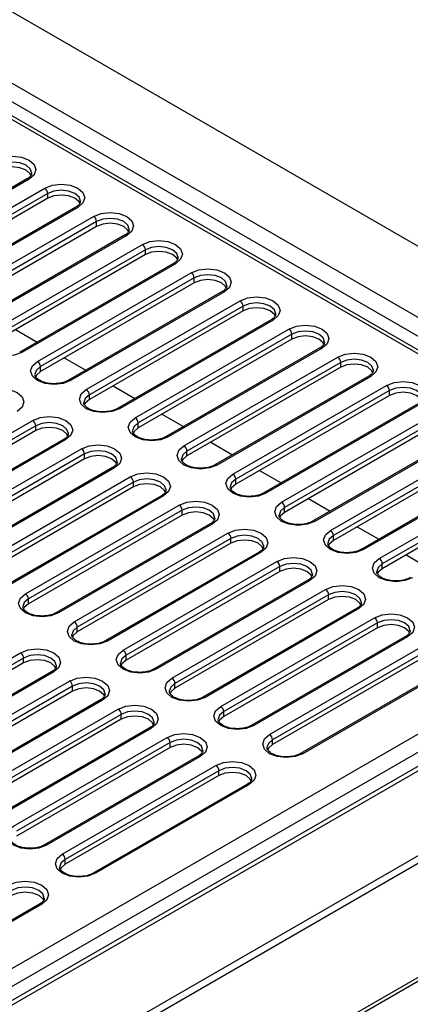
# Model space of a CAD drawing. Header units: millimetres. Extents: x 1 to 419, y 2 to 295.
# Tile 29 of 50: x 172 to 181, y 20 to 43. Entities that reach past the tile are written whole.
import ezdxf

# ---------------------------------------------------------------- set-up
doc = ezdxf.new("R2010")
doc.units = ezdxf.units.MM

msp = doc.modelspace()

# ---------------------------------------------------------------- linework, layer by layer
at = {"color": 7, "linetype": 'Continuous', "lineweight": 25}
for p, q in [((193.311, 30.918), (157.4337, 51.6295)), ((189.2208, 30.8425), (157.0537, 49.4122)), ((172.1693, 39.4069), (168.563, 37.325)), ((172.2193, 39.4019), (168.613, 37.3201)), ((168.9807, 37.1078), (172.587, 39.1896)), ((172.6577, 39.0672), (169.0514, 36.9853)), ((172.6577, 38.9528), (172.6577, 39.0672)), ((172.6577, 38.9528), (169.0514, 36.871)), ((173.3148, 38.7456), (169.7085, 36.6637)), ((173.3648, 38.7406), (169.7585, 36.6588)), ((170.1262, 36.4465), (173.7325, 38.5283)), ((173.8032, 38.4059), (170.1969, 36.324)), ((173.8032, 38.2916), (173.8032, 38.4059)), ((173.8032, 38.2916), (170.1969, 36.2097)), ((174.4603, 38.0843), (170.854, 36.0024)), ((174.5103, 38.0793), (170.904, 35.9975)), ((171.2717, 35.7852), (174.878, 37.8671)), ((174.9487, 37.7446), (171.3424, 35.6627)), ((174.9487, 37.6303), (174.9487, 37.7446)), ((174.9487, 37.6303), (171.3424, 35.5484)), ((175.6058, 37.423), (171.9996, 35.3411)), ((175.6558, 37.418), (172.0496, 35.3362)), ((172.4173, 35.1239), (176.0235, 37.2058)), ((176.0942, 37.0833), (172.488, 35.0015)), ((176.0942, 36.969), (176.0942, 37.0833)), ((176.0942, 36.969), (172.488, 34.8871)), ((176.7513, 36.7617), (173.1451, 34.6799)), ((176.8013, 36.7567), (173.1951, 34.6749)), ((173.5628, 34.4626), (177.169, 36.5445)), ((177.2397, 36.422), (173.6335, 34.3402)), ((177.2397, 36.3077), (173.6335, 34.2258)), ((177.2397, 36.3077), (177.2397, 36.422)), ((177.8968, 36.1004), (174.2906, 34.0186)), ((177.9468, 36.0955), (174.3406, 34.0136)), ((171.9004, 35.8705), (172.4085, 35.5772)), ((174.7083, 33.8013), (178.3145, 35.8832)), ((178.3852, 35.7607), (174.779, 33.6789)), ((178.3852, 35.6464), (174.779, 33.5646)), ((178.3852, 35.6464), (178.3852, 35.7607)), ((179.0423, 35.4391), (175.4361, 33.3573)), ((179.0923, 35.4342), (175.4861, 33.3523)), ((173.0459, 35.2092), (173.554, 34.9159)), ((175.8538, 33.1401), (179.46, 35.2219)), ((172.488, 34.8871), (172.488, 35.0015)), ((179.5307, 35.0994), (175.9245, 33.0176)), ((179.5307, 34.9851), (175.9245, 32.9033)), ((179.5307, 34.9851), (179.5307, 35.0994)), ((180.1879, 34.7778), (176.5816, 32.696)), ((180.2379, 34.7729), (176.6316, 32.691)), ((174.1914, 34.5479), (174.6995, 34.2546)), ((176.9993, 32.4788), (180.6055, 34.5606)), ((173.6335, 34.2258), (173.6335, 34.3402)), ((180.6763, 34.4381), (177.07, 32.3563)), ((180.6763, 34.3238), (177.07, 32.242)), ((180.6763, 34.3238), (180.6763, 34.4381)), ((181.3334, 34.1165), (177.7271, 32.0347)), ((181.3834, 34.1116), (177.7771, 32.0297)), ((175.3369, 33.8867), (175.845, 33.5933)), ((178.1448, 31.8175), (181.7511, 33.8993)), ((181.8218, 33.7768), (178.2155, 31.695)), ((168.6979, 31.6542), (172.3041, 33.736)), ((172.3748, 33.6136), (168.7686, 31.5317)), ((172.3748, 33.4992), (172.3748, 33.6136)), ((174.779, 33.5646), (174.779, 33.6789)), ((181.8218, 33.6625), (178.2155, 31.5807)), ((172.3748, 33.4992), (168.7686, 31.4174)), ((173.0319, 33.292), (169.4257, 31.2101)), ((173.0819, 33.287), (169.4757, 31.2052)), ((182.4789, 33.4552), (178.8726, 31.3734)), ((182.5289, 33.4503), (178.9226, 31.3684)), ((169.8434, 30.9929), (173.4496, 33.0747)), ((176.4825, 33.2254), (176.9905, 32.9321)), ((179.2903, 31.1562), (182.8966, 33.238)), ((182.9673, 33.1155), (179.361, 31.0337)), ((173.5203, 32.9523), (169.9141, 30.8704)), ((173.5203, 32.838), (169.9141, 30.7561)), ((173.5203, 32.838), (173.5203, 32.9523)), ((175.9245, 32.9033), (175.9245, 33.0176)), ((182.9673, 33.0012), (179.361, 30.9194)), ((174.1774, 32.6307), (170.5712, 30.5488)), ((174.2274, 32.6257), (170.6212, 30.5439)), ((183.6244, 32.794), (180.0182, 30.7121)), ((183.6744, 32.789), (180.0681, 30.7072)), ((170.9889, 30.3316), (174.5951, 32.4135)), ((177.628, 32.5641), (178.1361, 32.2708)), ((180.4358, 30.4949), (184.0421, 32.5767)), ((184.1128, 32.4543), (180.5066, 30.3724)), ((174.6659, 32.291), (171.0596, 30.2091)), ((174.6659, 32.1767), (171.0596, 30.0948)), ((174.6659, 32.1767), (174.6659, 32.291)), ((177.07, 32.242), (177.07, 32.3563)), ((184.1128, 32.3399), (180.5066, 30.2581)), ((175.323, 31.9694), (171.7167, 29.8875)), ((175.373, 31.9644), (171.7667, 29.8826)), ((178.7735, 31.9028), (179.2816, 31.6095)), ((172.1344, 29.6703), (175.7407, 31.7522)), ((178.2155, 31.5807), (178.2155, 31.695)), ((175.8114, 31.6297), (172.2051, 29.5478)), ((175.8114, 31.5154), (172.2051, 29.4335)), ((175.8114, 31.5154), (175.8114, 31.6297)), ((176.4685, 31.3081), (172.8622, 29.2262)), ((176.5185, 31.3031), (172.9122, 29.2213)), ((179.919, 31.2415), (180.4271, 30.9482)), ((173.2799, 29.009), (176.8862, 31.0909)), ((179.361, 30.9194), (179.361, 31.0337)), ((163.9885, 16.3547), (189.0767, 30.8378)), ((176.9569, 30.9684), (173.3506, 28.8866)), ((176.9569, 30.8541), (173.3506, 28.7722)), ((176.9569, 30.8541), (176.9569, 30.9684)), ((190.2129, 30.7385), (164.0489, 15.6344)), ((189.2605, 30.5194), (164.1724, 16.0363)), ((190.3674, 30.7204), (164.1865, 15.6066)), ((177.614, 30.6468), (174.0077, 28.565)), ((177.664, 30.6418), (174.0577, 28.56)), ((181.0645, 30.5802), (181.5726, 30.2869)), ((164.2882, 13.4963), (193.4072, 30.3063)), ((164.4141, 13.7471), (193.311, 30.4289)), ((174.4254, 28.3477), (178.0317, 30.4296)), ((178.1024, 30.3071), (174.4961, 28.2253)), ((178.1024, 30.1928), (178.1024, 30.3071)), ((180.5066, 30.2581), (180.5066, 30.3724)), ((178.1024, 30.1928), (174.4961, 28.1109)), ((178.7595, 29.9855), (175.1533, 27.9037)), ((178.8095, 29.9806), (175.2033, 27.8987)), ((175.5709, 27.6864), (179.1772, 29.7683)), ((179.2479, 29.6458), (175.6417, 27.564)), ((179.2479, 29.5315), (179.2479, 29.6458)), ((172.2051, 29.4335), (172.2051, 29.5478)), ((179.2479, 29.5315), (175.6417, 27.4497)), ((179.905, 29.3242), (176.2988, 27.2424)), ((179.955, 29.3193), (176.3488, 27.2374)), ((176.7165, 27.0252), (180.3227, 29.107)), ((180.3934, 28.9845), (176.7872, 26.9027)), ((180.3934, 28.8702), (180.3934, 28.9845)), ((173.3506, 28.7722), (173.3506, 28.8866)), ((180.3934, 28.8702), (176.7872, 26.7884)), ((181.0505, 28.6629), (177.4443, 26.5811)), ((181.1005, 28.658), (177.4943, 26.5761)), ((177.862, 26.3639), (181.4682, 28.4457)), ((168.415, 26.2006), (172.0213, 28.2824)), ((174.4961, 28.1109), (174.4961, 28.2253)), ((181.5389, 28.3232), (177.9327, 26.2414)), ((181.5389, 28.2089), (177.9327, 26.1271)), ((172.092, 28.16), (168.4857, 26.0781)), ((172.092, 28.0456), (168.4857, 25.9638)), ((172.092, 28.0456), (172.092, 28.16)), ((182.196, 28.0016), (178.5898, 25.9198)), ((182.246, 27.9967), (178.6398, 25.9148)), ((172.7491, 27.8384), (169.1428, 25.7565)), ((172.7991, 27.8334), (169.1928, 25.7516)), ((169.5605, 25.5393), (173.1668, 27.6211)), ((175.6417, 27.4497), (175.6417, 27.564)), ((173.2375, 27.4987), (169.6313, 25.4168)), ((173.2375, 27.3843), (169.6313, 25.3025)), ((173.2375, 27.3843), (173.2375, 27.4987)), ((173.8946, 27.1771), (170.2884, 25.0952)), ((173.9446, 27.1721), (170.3384, 25.0903)), ((170.7061, 24.878), (174.3123, 26.9598)), ((174.383, 26.8374), (170.7768, 24.7555)), ((174.383, 26.7231), (174.383, 26.8374)), ((176.7872, 26.7884), (176.7872, 26.9027)), ((174.383, 26.7231), (170.7768, 24.6412)), ((175.0401, 26.5158), (171.4339, 24.4339)), ((175.0901, 26.5108), (171.4839, 24.429)), ((171.8516, 24.2167), (175.4578, 26.2986)), ((175.5285, 26.1761), (171.9223, 24.0942)), ((175.5285, 26.0618), (175.5285, 26.1761)), ((177.9327, 26.1271), (177.9327, 26.2414)), ((175.5285, 26.0618), (171.9223, 23.9799)), ((164.1185, 10.6343), (190.2673, 25.7297)), ((164.1724, 10.7534), (190.3212, 25.8487)), ((176.1856, 25.8545), (172.5794, 23.7726)), ((176.2356, 25.8495), (172.6294, 23.7677)), ((172.9971, 23.5554), (176.6033, 25.6373)), ((176.674, 25.5148), (173.0678, 23.4329)), ((176.674, 25.4005), (176.674, 25.5148)), ((176.674, 25.4005), (173.0678, 23.3186)), ((177.3311, 25.1932), (173.7249, 23.1114)), ((177.3811, 25.1882), (173.7749, 23.1064)), ((173.0678, 23.3186), (173.0678, 23.4329)), ((172.4663, 22.3847), (168.86, 20.3029)), ((172.5162, 22.3798), (168.91, 20.298))]:
    msp.add_line(p, q, dxfattribs=at)
at = {"color": 8, "linetype": 'Continuous', "lineweight": 25}
for p, q in [((157.1734, 50.1107), (190.3661, 30.9489)), ((190.0887, 30.6668), (157.1044, 49.7082)), ((157.04, 49.3322), (189.0767, 30.8378))]:
    msp.add_line(p, q, dxfattribs=at)
at = {"color": 7, "linetype": 'Continuous', "lineweight": 25, "flags": 128}
for points in [[(171.4414, 39.8509), (171.6199, 39.9198), (171.8304, 39.9439), (172.0408, 39.9198), (172.2193, 39.8509), (172.3385, 39.7479), (172.3804, 39.6264), (172.3385, 39.5049), (172.2193, 39.4019)], [(172.2676, 39.4918), (172.2461, 39.5299), (172.1486, 39.6141), (172.0026, 39.6705), (171.8304, 39.6902), (171.6581, 39.6705), (171.5122, 39.6141)], [(172.587, 39.1896), (172.7654, 39.2585), (172.9759, 39.2826), (173.1863, 39.2585), (173.3648, 39.1896), (173.484, 39.0866), (173.5259, 38.9651), (173.484, 38.8436), (173.3648, 38.7406)], [(173.4131, 38.8305), (173.3916, 38.8686), (173.2941, 38.9528), (173.1481, 39.0092), (172.9759, 39.0289), (172.8037, 39.0092), (172.6577, 38.9528)], [(173.7325, 38.5283), (173.9109, 38.5972), (174.1214, 38.6213), (174.3319, 38.5972), (174.5103, 38.5283), (174.6295, 38.4253), (174.6714, 38.3038), (174.6295, 38.1823), (174.5103, 38.0793)], [(174.5586, 38.1692), (174.5371, 38.2073), (174.4396, 38.2916), (174.2936, 38.3479), (174.1214, 38.3676), (173.9492, 38.3479), (173.8032, 38.2916)], [(174.878, 37.8671), (175.0564, 37.9359), (175.2669, 37.9601), (175.4774, 37.9359), (175.6558, 37.8671), (175.775, 37.7641), (175.8169, 37.6425), (175.775, 37.521), (175.6558, 37.418)], [(175.7042, 37.5079), (175.6826, 37.546), (175.5851, 37.6303), (175.4391, 37.6866), (175.2669, 37.7064), (175.0947, 37.6866), (174.9487, 37.6303)], [(176.0235, 37.2058), (176.2019, 37.2746), (176.4124, 37.2988), (176.6229, 37.2746), (176.8013, 37.2058), (176.9205, 37.1028), (176.9624, 36.9813), (176.9205, 36.8597), (176.8013, 36.7567)], [(176.8497, 36.8466), (176.8282, 36.8847), (176.7306, 36.969), (176.5846, 37.0253), (176.4124, 37.0451), (176.2402, 37.0253), (176.0942, 36.969)], [(177.169, 36.5445), (177.3474, 36.6133), (177.5579, 36.6375), (177.7684, 36.6133), (177.9468, 36.5445), (178.0661, 36.4415), (178.1079, 36.32), (178.0661, 36.1985), (177.9468, 36.0955)], [(177.9952, 36.1853), (177.9737, 36.2234), (177.8761, 36.3077), (177.7301, 36.364), (177.5579, 36.3838), (177.3857, 36.364), (177.2397, 36.3077)], [(178.3145, 35.8832), (178.493, 35.952), (178.7034, 35.9762), (178.9139, 35.952), (179.0923, 35.8832), (179.2116, 35.7802), (179.2534, 35.6587), (179.2116, 35.5372), (179.0923, 35.4342)], [(172.0496, 35.3362), (171.8711, 35.2674), (171.6606, 35.2432), (171.4502, 35.2674), (171.2717, 35.3362), (171.1525, 35.4392), (171.1106, 35.5607), (171.1525, 35.6822), (171.2717, 35.7852)], [(179.1407, 35.5241), (179.1192, 35.5621), (179.0216, 35.6464), (178.8756, 35.7027), (178.7034, 35.7225), (178.5312, 35.7027), (178.3852, 35.6464)], [(179.46, 35.2219), (179.6385, 35.2907), (179.8489, 35.3149), (180.0594, 35.2907), (180.2379, 35.2219), (180.3571, 35.1189), (180.3989, 34.9974), (180.3571, 34.8759), (180.2379, 34.7729)], [(173.1951, 34.6749), (173.0166, 34.6061), (172.8062, 34.5819), (172.5957, 34.6061), (172.4173, 34.6749), (172.298, 34.7779), (172.2562, 34.8994), (172.298, 35.0209), (172.4173, 35.1239)], [(180.2862, 34.8628), (180.2647, 34.9008), (180.1671, 34.9851), (180.0212, 35.0414), (179.8489, 35.0612), (179.6767, 35.0414), (179.5307, 34.9851)], [(172.488, 34.8871), (172.3904, 34.8029), (172.3692, 34.7655)], [(171.1586, 34.3973), (171.337, 34.4662), (171.5475, 34.4903), (171.758, 34.4662), (171.9364, 34.3973), (172.0556, 34.2943), (172.0975, 34.1728), (172.0556, 34.0513), (171.9364, 33.9483)], [(174.3406, 34.0136), (174.1621, 33.9448), (173.9517, 33.9206), (173.7412, 33.9448), (173.5628, 34.0136), (173.4435, 34.1166), (173.4017, 34.2381), (173.4435, 34.3596), (173.5628, 34.4626)], [(180.6055, 34.5606), (180.784, 34.6294), (180.9945, 34.6536), (181.2049, 34.6294), (181.3834, 34.5606), (181.5026, 34.4576), (181.5445, 34.3361), (181.5026, 34.2146), (181.3834, 34.1116)], [(173.6335, 34.2258), (173.5359, 34.1416), (173.5147, 34.1042)], [(181.4317, 34.2015), (181.4102, 34.2395), (181.3127, 34.3238), (181.1667, 34.3801), (180.9945, 34.3999), (180.8222, 34.3801), (180.6763, 34.3238)], [(172.3041, 33.736), (172.4825, 33.8049), (172.693, 33.829), (172.9035, 33.8049), (173.0819, 33.736), (173.2012, 33.633), (173.243, 33.5115), (173.2012, 33.39), (173.0819, 33.287)], [(175.4861, 33.3523), (175.3077, 33.2835), (175.0972, 33.2593), (174.8867, 33.2835), (174.7083, 33.3523), (174.5891, 33.4553), (174.5472, 33.5768), (174.5891, 33.6983), (174.7083, 33.8013)], [(173.1303, 33.3769), (173.1088, 33.415), (173.0112, 33.4992), (172.8652, 33.5556), (172.693, 33.5753), (172.5208, 33.5556), (172.3748, 33.4992)], [(174.779, 33.5646), (174.6814, 33.4803), (174.6602, 33.4429)], [(173.4496, 33.0747), (173.6281, 33.1436), (173.8385, 33.1677), (174.049, 33.1436), (174.2274, 33.0747), (174.3467, 32.9717), (174.3885, 32.8502), (174.3467, 32.7287), (174.2274, 32.6257)], [(176.6316, 32.691), (176.4532, 32.6222), (176.2427, 32.598), (176.0322, 32.6222), (175.8538, 32.691), (175.7346, 32.794), (175.6927, 32.9155), (175.7346, 33.037), (175.8538, 33.1401)], [(174.2758, 32.7156), (174.2543, 32.7537), (174.1567, 32.838), (174.0107, 32.8943), (173.8385, 32.914), (173.6663, 32.8943), (173.5203, 32.838)], [(175.9245, 32.9033), (175.827, 32.819), (175.8057, 32.7816)], [(174.5951, 32.4135), (174.7736, 32.4823), (174.984, 32.5064), (175.1945, 32.4823), (175.373, 32.4135), (175.4922, 32.3104), (175.534, 32.1889), (175.4922, 32.0674), (175.373, 31.9644)], [(177.7771, 32.0297), (177.5987, 31.9609), (177.3882, 31.9367), (177.1777, 31.9609), (176.9993, 32.0297), (176.8801, 32.1327), (176.8382, 32.2543), (176.8801, 32.3758), (176.9993, 32.4788)], [(175.4213, 32.0543), (175.3998, 32.0924), (175.3022, 32.1767), (175.1563, 32.233), (174.984, 32.2527), (174.8118, 32.233), (174.6659, 32.1767)], [(177.07, 32.242), (176.9725, 32.1577), (176.9512, 32.1203)], [(175.7407, 31.7522), (175.9191, 31.821), (176.1296, 31.8452), (176.34, 31.821), (176.5185, 31.7522), (176.6377, 31.6492), (176.6796, 31.5276), (176.6377, 31.4061), (176.5185, 31.3031)], [(178.9226, 31.3684), (178.7442, 31.2996), (178.5337, 31.2755), (178.3232, 31.2996), (178.1448, 31.3684), (178.0256, 31.4715), (177.9837, 31.593), (178.0256, 31.7145), (178.1448, 31.8175)], [(176.5668, 31.393), (176.5453, 31.4311), (176.4478, 31.5154), (176.3018, 31.5717), (176.1296, 31.5915), (175.9574, 31.5717), (175.8114, 31.5154)], [(178.2155, 31.5807), (178.118, 31.4964), (178.0967, 31.459)], [(176.8862, 31.0909), (177.0646, 31.1597), (177.2751, 31.1839), (177.4856, 31.1597), (177.664, 31.0909), (177.7832, 30.9879), (177.8251, 30.8664), (177.7832, 30.7449), (177.664, 30.6418)], [(180.0681, 30.7072), (179.8897, 30.6383), (179.6792, 30.6142), (179.4688, 30.6383), (179.2903, 30.7072), (179.1711, 30.8102), (179.1292, 30.9317), (179.1711, 31.0532), (179.2903, 31.1562)], [(177.7123, 30.7317), (177.6908, 30.7698), (177.5933, 30.8541), (177.4473, 30.9104), (177.2751, 30.9302), (177.1029, 30.9104), (176.9569, 30.8541)], [(179.361, 30.9194), (179.2635, 30.8351), (179.2423, 30.7977)], [(178.0317, 30.4296), (178.2101, 30.4984), (178.4206, 30.5226), (178.6311, 30.4984), (178.8095, 30.4296), (178.9287, 30.3266), (178.9706, 30.2051), (178.9287, 30.0836), (178.8095, 29.9806)], [(181.2137, 30.0459), (181.0352, 29.977), (180.8248, 29.9529), (180.6143, 29.977), (180.4358, 30.0459), (180.3166, 30.1489), (180.2748, 30.2704), (180.3166, 30.3919), (180.4358, 30.4949)], [(178.8579, 30.0704), (178.8363, 30.1085), (178.7388, 30.1928), (178.5928, 30.2491), (178.4206, 30.2689), (178.2484, 30.2491), (178.1024, 30.1928)], [(180.5066, 30.2581), (180.409, 30.1738), (180.3878, 30.1364)], [(179.1772, 29.7683), (179.3556, 29.8371), (179.5661, 29.8613), (179.7766, 29.8371), (179.955, 29.7683), (180.0742, 29.6653), (180.1161, 29.5438), (180.0742, 29.4223), (179.955, 29.3193)], [(172.9122, 29.2213), (172.7338, 29.1525), (172.5233, 29.1283), (172.3128, 29.1525), (172.1344, 29.2213), (172.0152, 29.3243), (171.9733, 29.4458), (172.0152, 29.5673), (172.1344, 29.6703)], [(180.0034, 29.4092), (179.9818, 29.4472), (179.8843, 29.5315), (179.7383, 29.5878), (179.5661, 29.6076), (179.3939, 29.5878), (179.2479, 29.5315)], [(172.2051, 29.4335), (172.1076, 29.3493), (172.0863, 29.3119)], [(180.3227, 29.107), (180.5011, 29.1758), (180.7116, 29.2), (180.9221, 29.1758), (181.1005, 29.107), (181.2197, 29.004), (181.2616, 28.8825), (181.2197, 28.761), (181.1005, 28.658)], [(174.0577, 28.56), (173.8793, 28.4912), (173.6688, 28.467), (173.4584, 28.4912), (173.2799, 28.56), (173.1607, 28.663), (173.1188, 28.7845), (173.1607, 28.906), (173.2799, 29.009)], [(181.1489, 28.7479), (181.1274, 28.7859), (181.0298, 28.8702), (180.8838, 28.9265), (180.7116, 28.9463), (180.5394, 28.9265), (180.3934, 28.8702)], [(173.3506, 28.7722), (173.2531, 28.688), (173.2318, 28.6506)], [(172.0213, 28.2824), (172.1997, 28.3513), (172.4102, 28.3754), (172.6207, 28.3513), (172.7991, 28.2824), (172.9183, 28.1794), (172.9602, 28.0579), (172.9183, 27.9364), (172.7991, 27.8334)], [(175.2033, 27.8987), (175.0248, 27.8299), (174.8143, 27.8057), (174.6039, 27.8299), (174.4254, 27.8987), (174.3062, 28.0017), (174.2643, 28.1232), (174.3062, 28.2447), (174.4254, 28.3477)], [(172.8475, 27.9233), (172.8259, 27.9614), (172.7284, 28.0456), (172.5824, 28.1019), (172.4102, 28.1217), (172.238, 28.1019), (172.092, 28.0456)], [(174.4961, 28.1109), (174.3986, 28.0267), (174.3774, 27.9893)], [(173.1668, 27.6211), (173.3452, 27.69), (173.5557, 27.7141), (173.7662, 27.69), (173.9446, 27.6211), (174.0638, 27.5181), (174.1057, 27.3966), (174.0638, 27.2751), (173.9446, 27.1721)], [(176.3488, 27.2374), (176.1703, 27.1686), (175.9599, 27.1444), (175.7494, 27.1686), (175.5709, 27.2374), (175.4517, 27.3404), (175.4099, 27.4619), (175.4517, 27.5834), (175.5709, 27.6864)], [(173.993, 27.262), (173.9714, 27.3001), (173.8739, 27.3843), (173.7279, 27.4407), (173.5557, 27.4604), (173.3835, 27.4407), (173.2375, 27.3843)], [(175.6417, 27.4497), (175.5441, 27.3654), (175.5229, 27.328)], [(174.3123, 26.9598), (174.4907, 27.0287), (174.7012, 27.0528), (174.9117, 27.0287), (175.0901, 26.9598), (175.2093, 26.8568), (175.2512, 26.7353), (175.2093, 26.6138), (175.0901, 26.5108)], [(177.4943, 26.5761), (177.3158, 26.5073), (177.1054, 26.4831), (176.8949, 26.5073), (176.7165, 26.5761), (176.5972, 26.6791), (176.5554, 26.8006), (176.5972, 26.9222), (176.7165, 27.0252)], [(175.1385, 26.6007), (175.117, 26.6388), (175.0194, 26.7231), (174.8734, 26.7794), (174.7012, 26.7991), (174.529, 26.7794), (174.383, 26.7231)], [(176.7872, 26.7884), (176.6896, 26.7041), (176.6684, 26.6667)], [(175.4578, 26.2986), (175.6362, 26.3674), (175.8467, 26.3916), (176.0572, 26.3674), (176.2356, 26.2986), (176.3549, 26.1955), (176.3967, 26.074), (176.3549, 25.9525), (176.2356, 25.8495)], [(178.6398, 25.9148), (178.4614, 25.846), (178.2509, 25.8218), (178.0404, 25.846), (177.862, 25.9148), (177.7427, 26.0179), (177.7009, 26.1394), (177.7427, 26.2609), (177.862, 26.3639)], [(176.284, 25.9394), (176.2625, 25.9775), (176.1649, 26.0618), (176.0189, 26.1181), (175.8467, 26.1379), (175.6745, 26.1181), (175.5285, 26.0618)], [(177.9327, 26.1271), (177.8351, 26.0428), (177.8139, 26.0054)], [(176.6033, 25.6373), (176.7818, 25.7061), (176.9922, 25.7303), (177.2027, 25.7061), (177.3811, 25.6373), (177.5004, 25.5343), (177.5422, 25.4128), (177.5004, 25.2912), (177.3811, 25.1882)], [(177.4295, 25.2781), (177.408, 25.3162), (177.3104, 25.4005), (177.1644, 25.4568), (176.9922, 25.4766), (176.82, 25.4568), (176.674, 25.4005)], [(172.6294, 23.7677), (172.451, 23.6989), (172.2405, 23.6747), (172.03, 23.6989), (171.8516, 23.7677), (171.7323, 23.8707), (171.6905, 23.9922), (171.7323, 24.1137), (171.8516, 24.2167)], [(173.7749, 23.1064), (173.5965, 23.0376), (173.386, 23.0134), (173.1755, 23.0376), (172.9971, 23.1064), (172.8779, 23.2094), (172.836, 23.3309), (172.8779, 23.4524), (172.9971, 23.5554)], [(173.0678, 23.3186), (172.9702, 23.2344), (172.949, 23.197)], [(171.7384, 22.8288), (171.9169, 22.8976), (172.1273, 22.9218), (172.3378, 22.8976), (172.5162, 22.8288), (172.6355, 22.7258), (172.6773, 22.6043), (172.6355, 22.4828), (172.5162, 22.3798)], [(171.8091, 22.592), (171.9551, 22.6483), (172.1273, 22.6681), (172.2995, 22.6483), (172.4455, 22.592), (172.5431, 22.5078), (172.5641, 22.4708)]]:
    msp.add_lwpolyline(points, dxfattribs=at)
at = {"color": 8, "linetype": 'Continuous', "lineweight": 25, "flags": 128}
for points in [[(172.2803, 39.5415), (172.2804, 39.5448), (172.2461, 39.6442), (172.1486, 39.7285), (172.0026, 39.7848), (171.8304, 39.8045), (171.6581, 39.7848), (171.5122, 39.7285)], [(173.4258, 38.8802), (173.4259, 38.8835), (173.3916, 38.9829), (173.2941, 39.0672), (173.1481, 39.1235), (172.9759, 39.1433), (172.8037, 39.1235), (172.6577, 39.0672)], [(174.5713, 38.2189), (174.5714, 38.2222), (174.5371, 38.3216), (174.4396, 38.4059), (174.2936, 38.4622), (174.1214, 38.482), (173.9492, 38.4622), (173.8032, 38.4059)], [(175.7169, 37.5576), (175.7169, 37.5609), (175.6826, 37.6603), (175.5851, 37.7446), (175.4391, 37.8009), (175.2669, 37.8207), (175.0947, 37.8009), (174.9487, 37.7446)], [(176.8624, 36.8963), (176.8624, 36.8996), (176.8282, 36.999), (176.7306, 37.0833), (176.5846, 37.1396), (176.4124, 37.1594), (176.2402, 37.1396), (176.0942, 37.0833)], [(178.0079, 36.235), (178.0079, 36.2383), (177.9737, 36.3377), (177.8761, 36.422), (177.7301, 36.4783), (177.5579, 36.4981), (177.3857, 36.4783), (177.2397, 36.422)], [(179.1534, 35.5737), (179.1534, 35.577), (179.1192, 35.6764), (179.0216, 35.7607), (178.8756, 35.817), (178.7034, 35.8368), (178.5312, 35.817), (178.3852, 35.7607)], [(180.2989, 34.9125), (180.2989, 34.9157), (180.2647, 35.0151), (180.1671, 35.0994), (180.0212, 35.1557), (179.8489, 35.1755), (179.6767, 35.1557), (179.5307, 35.0994)], [(172.488, 35.0015), (172.3904, 34.9172), (172.3562, 34.821)], [(181.4444, 34.2512), (181.4445, 34.2544), (181.4102, 34.3539), (181.3127, 34.4381), (181.1667, 34.4944), (180.9945, 34.5142), (180.8222, 34.4944), (180.6763, 34.4381)], [(173.6335, 34.3402), (173.5359, 34.2559), (173.5017, 34.1597)], [(173.143, 33.4266), (173.143, 33.4299), (173.1088, 33.5293), (173.0112, 33.6136), (172.8652, 33.6699), (172.693, 33.6896), (172.5208, 33.6699), (172.3748, 33.6136)], [(174.779, 33.6789), (174.6814, 33.5946), (174.6472, 33.4985)], [(174.2885, 32.7653), (174.2885, 32.7686), (174.2543, 32.868), (174.1567, 32.9523), (174.0107, 33.0086), (173.8385, 33.0284), (173.6663, 33.0086), (173.5203, 32.9523)], [(175.9245, 33.0176), (175.827, 32.9333), (175.7927, 32.8372)], [(175.434, 32.104), (175.434, 32.1073), (175.3998, 32.2067), (175.3022, 32.291), (175.1563, 32.3473), (174.984, 32.3671), (174.8118, 32.3473), (174.6659, 32.291)], [(177.07, 32.3563), (176.9725, 32.272), (176.9382, 32.1759)], [(176.5795, 31.4427), (176.5796, 31.446), (176.5453, 31.5454), (176.4478, 31.6297), (176.3018, 31.686), (176.1296, 31.7058), (175.9574, 31.686), (175.8114, 31.6297)], [(178.2155, 31.695), (178.118, 31.6107), (178.0838, 31.5146)], [(177.725, 30.7814), (177.7251, 30.7847), (177.6908, 30.8841), (177.5933, 30.9684), (177.4473, 31.0247), (177.2751, 31.0445), (177.1029, 31.0247), (176.9569, 30.9684)], [(179.361, 31.0337), (179.2635, 30.9494), (179.2293, 30.8533)], [(178.8706, 30.1201), (178.8706, 30.1234), (178.8363, 30.2228), (178.7388, 30.3071), (178.5928, 30.3634), (178.4206, 30.3832), (178.2484, 30.3634), (178.1024, 30.3071)], [(180.5066, 30.3724), (180.409, 30.2881), (180.3748, 30.192)], [(180.0161, 29.4589), (180.0161, 29.4621), (179.9818, 29.5615), (179.8843, 29.6458), (179.7383, 29.7021), (179.5661, 29.7219), (179.3939, 29.7021), (179.2479, 29.6458)], [(172.2051, 29.5478), (172.1076, 29.4636), (172.0734, 29.3674)], [(181.1616, 28.7976), (181.1616, 28.8008), (181.1274, 28.9002), (181.0298, 28.9845), (180.8838, 29.0408), (180.7116, 29.0606), (180.5394, 29.0408), (180.3934, 28.9845)], [(173.3506, 28.8866), (173.2531, 28.8023), (173.2189, 28.7061)], [(172.8601, 27.973), (172.8602, 27.9763), (172.8259, 28.0757), (172.7284, 28.16), (172.5824, 28.2163), (172.4102, 28.236), (172.238, 28.2163), (172.092, 28.16)], [(174.4961, 28.2253), (174.3986, 28.141), (174.3644, 28.0448)], [(174.0057, 27.3117), (174.0057, 27.315), (173.9714, 27.4144), (173.8739, 27.4987), (173.7279, 27.555), (173.5557, 27.5747), (173.3835, 27.555), (173.2375, 27.4987)], [(175.6417, 27.564), (175.5441, 27.4797), (175.5099, 27.3836)], [(175.1512, 26.6504), (175.1512, 26.6537), (175.117, 26.7531), (175.0194, 26.8374), (174.8734, 26.8937), (174.7012, 26.9135), (174.529, 26.8937), (174.383, 26.8374)], [(176.7872, 26.9027), (176.6896, 26.8184), (176.6554, 26.7223)], [(176.2967, 25.9891), (176.2967, 25.9924), (176.2625, 26.0918), (176.1649, 26.1761), (176.0189, 26.2324), (175.8467, 26.2522), (175.6745, 26.2324), (175.5285, 26.1761)], [(177.9327, 26.2414), (177.8351, 26.1571), (177.8009, 26.061)], [(177.4422, 25.3278), (177.4422, 25.3311), (177.408, 25.4305), (177.3104, 25.5148), (177.1644, 25.5711), (176.9922, 25.5909), (176.82, 25.5711), (176.674, 25.5148)], [(173.0678, 23.4329), (172.9702, 23.3487), (172.936, 23.2525)], [(172.5773, 22.5194), (172.5773, 22.5227), (172.5431, 22.6221), (172.4455, 22.7063), (172.2995, 22.7627), (172.1273, 22.7824), (171.9551, 22.7627), (171.8091, 22.7063)]]:
    msp.add_lwpolyline(points, dxfattribs=at)
at = {"color": 8, "linetype": 'Continuous', "lineweight": 25}
for centre, radius, start, end in [((172.19, 39.361), 0.0503, 54.38242, 114.30712), ((173.3355, 38.6997), 0.0503, 54.38242, 114.30712), ((174.481, 38.0384), 0.0503, 54.38242, 114.30712), ((175.6265, 37.3771), 0.0503, 54.38242, 114.30712), ((176.772, 36.7159), 0.0503, 54.38242, 114.30712), ((177.9175, 36.0546), 0.0503, 54.38242, 114.30712), ((179.063, 35.3933), 0.0503, 54.38242, 114.30712), ((172.0202, 35.2953), 0.0504, 54.39935, 114.113), ((173.1658, 34.634), 0.0504, 54.39935, 114.113), ((180.2086, 34.732), 0.0503, 54.38242, 114.30712), ((174.3113, 33.9727), 0.0504, 54.39935, 114.113), ((173.0526, 33.2461), 0.0503, 54.38242, 114.30712), ((175.4568, 33.3114), 0.0504, 54.39935, 114.113), ((174.1982, 32.5848), 0.0503, 54.38242, 114.30712), ((176.6023, 32.6501), 0.0504, 54.39935, 114.113), ((175.3437, 31.9235), 0.0503, 54.38242, 114.30712), ((177.7478, 31.9888), 0.0504, 54.39935, 114.113), ((176.4892, 31.2622), 0.0503, 54.38242, 114.30712), ((178.8933, 31.3275), 0.0504, 54.39935, 114.113), ((177.6347, 30.601), 0.0503, 54.38242, 114.30712), ((180.0388, 30.6662), 0.0504, 54.39935, 114.113), ((178.7802, 29.9397), 0.0503, 54.38242, 114.30712), ((172.8829, 29.1804), 0.0504, 54.39935, 114.113), ((179.9257, 29.2784), 0.0503, 54.38242, 114.30712), ((181.0712, 28.6171), 0.0503, 54.38242, 114.30712), ((174.0284, 28.5191), 0.0504, 54.39935, 114.113), ((172.7698, 27.7925), 0.0503, 54.38242, 114.30712), ((175.1739, 27.8578), 0.0504, 54.39935, 114.113), ((173.9153, 27.1312), 0.0503, 54.38242, 114.30712), ((176.3195, 27.1965), 0.0504, 54.39935, 114.113), ((177.465, 26.5352), 0.0504, 54.39935, 114.113), ((175.0608, 26.4699), 0.0503, 54.38242, 114.30712), ((178.6105, 25.8739), 0.0504, 54.39935, 114.113), ((176.2063, 25.8086), 0.0503, 54.38242, 114.30712), ((177.3518, 25.1474), 0.0503, 54.38242, 114.30712), ((172.6001, 23.7268), 0.0504, 54.39935, 114.113), ((173.7456, 23.0655), 0.0504, 54.39935, 114.113), ((172.487, 22.3389), 0.0503, 54.38242, 114.30712)]:
    msp.add_arc(centre, radius, start, end, dxfattribs=at)
at = {"color": 7, "linetype": 'Continuous', "lineweight": 25}
for centre in [(172.5041, 39.0602), (173.6497, 38.3989), (174.7952, 37.7376), (175.9407, 37.0763), (177.0862, 36.415), (178.2317, 35.7537), (179.3772, 35.0924), (172.3344, 34.9945), (173.48, 34.3332), (180.5227, 34.4311), (174.6255, 33.6719), (172.2213, 33.6066), (173.3668, 32.9453), (175.771, 33.0106), (174.5123, 32.284), (176.9165, 32.3493), (175.6578, 31.6227), (178.062, 31.688), (176.8034, 30.9614), (179.2075, 31.0267), (177.9489, 30.3001), (180.353, 30.3654), (172.0516, 29.5409), (179.0944, 29.6388), (173.1971, 28.8796), (180.2399, 28.9775), (171.9385, 28.153), (174.3426, 28.2183), (173.084, 27.4917), (175.4881, 27.557), (174.2295, 26.8304), (176.6337, 26.8957), (177.7792, 26.2344), (175.375, 26.1691), (176.5205, 25.5078), (172.9143, 23.426)]:
    msp.add_arc(centre, 0.1537, 2.60548, 57.39452, dxfattribs=at)
for points, knots in [([(172.276, 39.5427), (172.2764, 39.5319), (172.2773, 39.5053), (172.2412, 39.4544), (172.1896, 39.4203), (172.1693, 39.4069)], [0, 0, 0, 0, 0.29055064, 0.72072523, 1, 1, 1, 1]), ([(173.4215, 38.8814), (173.4219, 38.8706), (173.4228, 38.844), (173.3867, 38.7931), (173.3351, 38.759), (173.3148, 38.7456)], [0, 0, 0, 0, 0.2905506, 0.7207252, 1, 1, 1, 1]), ([(174.567, 38.2201), (174.5674, 38.2094), (174.5683, 38.1827), (174.5322, 38.1318), (174.4806, 38.0977), (174.4603, 38.0843)], [0, 0, 0, 0, 0.2905506, 0.7207252, 1, 1, 1, 1]), ([(175.7125, 37.5588), (175.7129, 37.5481), (175.7138, 37.5214), (175.6777, 37.4705), (175.6261, 37.4364), (175.6058, 37.423)], [0, 0, 0, 0, 0.2905506, 0.7207252, 1, 1, 1, 1]), ([(176.8581, 36.8975), (176.8584, 36.8868), (176.8593, 36.8601), (176.8232, 36.8092), (176.7716, 36.7751), (176.7513, 36.7617)], [0, 0, 0, 0, 0.2905506, 0.7207252, 1, 1, 1, 1]), ([(178.0036, 36.2362), (178.0039, 36.2255), (178.0048, 36.1988), (177.9687, 36.148), (177.9171, 36.1138), (177.8968, 36.1004)], [0, 0, 0, 0, 0.29055064, 0.72072523, 1, 1, 1, 1]), ([(179.1491, 35.575), (179.1494, 35.5642), (179.1504, 35.5375), (179.1142, 35.4867), (179.0627, 35.4525), (179.0423, 35.4391)], [0, 0, 0, 0, 0.2905506, 0.7207252, 1, 1, 1, 1]), ([(180.2946, 34.9137), (180.295, 34.9029), (180.2959, 34.8762), (180.2597, 34.8254), (180.2082, 34.7913), (180.1879, 34.7778)], [0, 0, 0, 0, 0.2905506, 0.7207252, 1, 1, 1, 1]), ([(173.1451, 34.6799), (173.1254, 34.6696), (173.0681, 34.6399), (172.9411, 34.6057), (172.7726, 34.5952), (172.6062, 34.6188), (172.4686, 34.6714), (172.3833, 34.7409), (172.3548, 34.7891), (172.3592, 34.8128), (172.3605, 34.8198)], [0, 0, 0, 0, 0.0744075, 0.216072, 0.3636816, 0.5120401, 0.6586059, 0.8010436, 0.9406678, 1, 1, 1, 1]), ([(174.2906, 34.0186), (174.2709, 34.0083), (174.2136, 33.9786), (174.0866, 33.9444), (173.9181, 33.9339), (173.7517, 33.9575), (173.6141, 34.0101), (173.5288, 34.0796), (173.5003, 34.1279), (173.5047, 34.1515), (173.506, 34.1585)], [0, 0, 0, 0, 0.0744075, 0.216072, 0.3636816, 0.5120401, 0.6586059, 0.8010436, 0.9406678, 1, 1, 1, 1]), ([(173.1387, 33.4278), (173.139, 33.417), (173.1399, 33.3904), (173.1038, 33.3395), (173.0522, 33.3054), (173.0319, 33.292)], [0, 0, 0, 0, 0.2905506, 0.7207252, 1, 1, 1, 1]), ([(175.4361, 33.3573), (175.4164, 33.347), (175.3591, 33.3173), (175.2321, 33.2831), (175.0636, 33.2726), (174.8972, 33.2962), (174.7597, 33.3488), (174.6743, 33.4183), (174.6458, 33.4666), (174.6502, 33.4902), (174.6515, 33.4972)], [0, 0, 0, 0, 0.0744075, 0.216072, 0.3636816, 0.5120401, 0.6586059, 0.8010436, 0.9406678, 1, 1, 1, 1]), ([(176.5816, 32.696), (176.5619, 32.6857), (176.5047, 32.656), (176.3776, 32.6218), (176.2091, 32.6113), (176.0427, 32.6349), (175.9052, 32.6875), (175.8198, 32.757), (175.7913, 32.8053), (175.7957, 32.8289), (175.797, 32.836)], [0, 0, 0, 0, 0.0744075, 0.216072, 0.3636816, 0.5120401, 0.6586059, 0.8010436, 0.9406678, 1, 1, 1, 1]), ([(174.2842, 32.7665), (174.2846, 32.7558), (174.2855, 32.7291), (174.2493, 32.6782), (174.1978, 32.6441), (174.1774, 32.6307)], [0, 0, 0, 0, 0.2905506, 0.7207252, 1, 1, 1, 1]), ([(177.7271, 32.0347), (177.7074, 32.0244), (177.6502, 31.9947), (177.5231, 31.9605), (177.3547, 31.95), (177.1882, 31.9736), (177.0507, 32.0262), (176.9653, 32.0957), (176.9368, 32.144), (176.9412, 32.1676), (176.9426, 32.1747)], [0, 0, 0, 0, 0.0744075, 0.216072, 0.3636816, 0.5120401, 0.6586059, 0.8010436, 0.9406678, 1, 1, 1, 1]), ([(175.4297, 32.1052), (175.4301, 32.0945), (175.431, 32.0678), (175.3949, 32.0169), (175.3433, 31.9828), (175.323, 31.9694)], [0, 0, 0, 0, 0.29055064, 0.72072523, 1, 1, 1, 1]), ([(176.5752, 31.4439), (176.5756, 31.4332), (176.5765, 31.4065), (176.5404, 31.3556), (176.4888, 31.3215), (176.4685, 31.3081)], [0, 0, 0, 0, 0.2905506, 0.7207252, 1, 1, 1, 1]), ([(178.8726, 31.3734), (178.8529, 31.3632), (178.7957, 31.3334), (178.6687, 31.2992), (178.5002, 31.2887), (178.3337, 31.3123), (178.1962, 31.3649), (178.1108, 31.4344), (178.0823, 31.4827), (178.0868, 31.5063), (178.0881, 31.5134)], [0, 0, 0, 0, 0.0744075, 0.216072, 0.3636816, 0.5120401, 0.6586059, 0.8010436, 0.9406678, 1, 1, 1, 1]), ([(177.7207, 30.7826), (177.7211, 30.7719), (177.722, 30.7452), (177.6859, 30.6943), (177.6343, 30.6602), (177.614, 30.6468)], [0, 0, 0, 0, 0.2905506, 0.7207252, 1, 1, 1, 1]), ([(180.0182, 30.7121), (179.9984, 30.7019), (179.9412, 30.6721), (179.8142, 30.6379), (179.6457, 30.6274), (179.4792, 30.651), (179.3417, 30.7036), (179.2564, 30.7731), (179.2278, 30.8214), (179.2323, 30.845), (179.2336, 30.8521)], [0, 0, 0, 0, 0.0744075, 0.216072, 0.3636816, 0.5120401, 0.6586059, 0.8010436, 0.9406678, 1, 1, 1, 1]), ([(178.8662, 30.1213), (178.8666, 30.1106), (178.8675, 30.0839), (178.8314, 30.0331), (178.7798, 29.9989), (178.7595, 29.9855)], [0, 0, 0, 0, 0.2905506, 0.7207252, 1, 1, 1, 1]), ([(181.1637, 30.0508), (181.144, 30.0406), (181.0867, 30.0108), (180.9597, 29.9766), (180.7912, 29.9661), (180.6248, 29.9897), (180.4872, 30.0424), (180.4019, 30.1118), (180.3734, 30.1601), (180.3778, 30.1837), (180.3791, 30.1908)], [0, 0, 0, 0, 0.0744075, 0.216072, 0.3636816, 0.5120401, 0.6586059, 0.8010436, 0.9406678, 1, 1, 1, 1]), ([(172.8622, 29.2262), (172.8425, 29.216), (172.7853, 29.1862), (172.6583, 29.1521), (172.4898, 29.1416), (172.3233, 29.1652), (172.1858, 29.2178), (172.1004, 29.2873), (172.0719, 29.3355), (172.0763, 29.3592), (172.0777, 29.3662)], [0, 0, 0, 0, 0.0744075, 0.216072, 0.3636816, 0.5120401, 0.6586059, 0.8010436, 0.9406678, 1, 1, 1, 1]), ([(180.0118, 29.4601), (180.0121, 29.4493), (180.013, 29.4226), (179.9769, 29.3718), (179.9253, 29.3376), (179.905, 29.3242)], [0, 0, 0, 0, 0.2905506, 0.7207252, 1, 1, 1, 1]), ([(174.0077, 28.565), (173.988, 28.5547), (173.9308, 28.525), (173.8038, 28.4908), (173.6353, 28.4803), (173.4688, 28.5039), (173.3313, 28.5565), (173.246, 28.626), (173.2174, 28.6743), (173.2219, 28.6979), (173.2232, 28.7049)], [0, 0, 0, 0, 0.0744075, 0.216072, 0.3636816, 0.5120401, 0.6586059, 0.8010436, 0.9406678, 1, 1, 1, 1]), ([(181.1573, 28.7988), (181.1576, 28.788), (181.1585, 28.7613), (181.1224, 28.7105), (181.0708, 28.6764), (181.0505, 28.6629)], [0, 0, 0, 0, 0.2905506, 0.7207252, 1, 1, 1, 1]), ([(172.8558, 27.9742), (172.8562, 27.9634), (172.8571, 27.9367), (172.821, 27.8859), (172.7694, 27.8518), (172.7491, 27.8384)], [0, 0, 0, 0, 0.2905506, 0.7207252, 1, 1, 1, 1]), ([(175.1533, 27.9037), (175.1335, 27.8934), (175.0763, 27.8637), (174.9493, 27.8295), (174.7808, 27.819), (174.6144, 27.8426), (174.4768, 27.8952), (174.3915, 27.9647), (174.363, 28.013), (174.3674, 28.0366), (174.3687, 28.0436)], [0, 0, 0, 0, 0.0744075, 0.216072, 0.3636816, 0.5120401, 0.6586059, 0.8010436, 0.9406678, 1, 1, 1, 1]), ([(174.0013, 27.3129), (174.0017, 27.3021), (174.0026, 27.2755), (173.9665, 27.2246), (173.9149, 27.1905), (173.8946, 27.1771)], [0, 0, 0, 0, 0.29055064, 0.72072523, 1, 1, 1, 1]), ([(176.2988, 27.2424), (176.2791, 27.2321), (176.2218, 27.2024), (176.0948, 27.1682), (175.9263, 27.1577), (175.7599, 27.1813), (175.6223, 27.2339), (175.537, 27.3034), (175.5085, 27.3517), (175.5129, 27.3753), (175.5142, 27.3823)], [0, 0, 0, 0, 0.0744075, 0.216072, 0.3636816, 0.5120401, 0.6586059, 0.8010436, 0.9406678, 1, 1, 1, 1]), ([(175.1469, 26.6516), (175.1472, 26.6409), (175.1481, 26.6142), (175.112, 26.5633), (175.0604, 26.5292), (175.0401, 26.5158)], [0, 0, 0, 0, 0.29055064, 0.72072523, 1, 1, 1, 1]), ([(177.4443, 26.5811), (177.4246, 26.5708), (177.3673, 26.5411), (177.2403, 26.5069), (177.0718, 26.4964), (176.9054, 26.52), (176.7678, 26.5726), (176.6825, 26.6421), (176.654, 26.6904), (176.6584, 26.714), (176.6597, 26.7211)], [0, 0, 0, 0, 0.0744075, 0.216072, 0.3636816, 0.5120401, 0.6586059, 0.8010436, 0.9406678, 1, 1, 1, 1]), ([(176.2924, 25.9903), (176.2927, 25.9796), (176.2936, 25.9529), (176.2575, 25.902), (176.2059, 25.8679), (176.1856, 25.8545)], [0, 0, 0, 0, 0.29055064, 0.72072523, 1, 1, 1, 1]), ([(178.5898, 25.9198), (178.5701, 25.9095), (178.5128, 25.8798), (178.3858, 25.8456), (178.2173, 25.8351), (178.0509, 25.8587), (177.9134, 25.9113), (177.828, 25.9808), (177.7995, 26.0291), (177.8039, 26.0527), (177.8052, 26.0598)], [0, 0, 0, 0, 0.0744075, 0.216072, 0.3636816, 0.5120401, 0.6586059, 0.8010436, 0.9406678, 1, 1, 1, 1]), ([(177.4379, 25.329), (177.4382, 25.3183), (177.4392, 25.2916), (177.403, 25.2407), (177.3515, 25.2066), (177.3311, 25.1932)], [0, 0, 0, 0, 0.29055064, 0.72072523, 1, 1, 1, 1]), ([(172.5794, 23.7726), (172.5597, 23.7624), (172.5024, 23.7326), (172.3754, 23.6985), (172.2069, 23.688), (172.0405, 23.7115), (171.9029, 23.7642), (171.8176, 23.8337), (171.7891, 23.8819), (171.7935, 23.9056), (171.7948, 23.9126)], [0, 0, 0, 0, 0.0744075, 0.216072, 0.3636816, 0.5120401, 0.6586059, 0.8010436, 0.9406678, 1, 1, 1, 1]), ([(173.7249, 23.1114), (173.7052, 23.1011), (173.6479, 23.0713), (173.5209, 23.0372), (173.3524, 23.0267), (173.186, 23.0503), (173.0485, 23.1029), (172.9631, 23.1724), (172.9346, 23.2206), (172.939, 23.2443), (172.9403, 23.2513)], [0, 0, 0, 0, 0.0744075, 0.216072, 0.3636816, 0.5120401, 0.6586059, 0.8010436, 0.9406678, 1, 1, 1, 1]), ([(172.573, 22.5206), (172.5734, 22.5098), (172.5743, 22.4831), (172.5381, 22.4323), (172.4866, 22.3982), (172.4663, 22.3847)], [0, 0, 0, 0, 0.2905506, 0.7207252, 1, 1, 1, 1])]:
    msp.add_open_spline(points, degree=3, knots=knots, dxfattribs=at)

doc.saveas('drawing.dxf')
